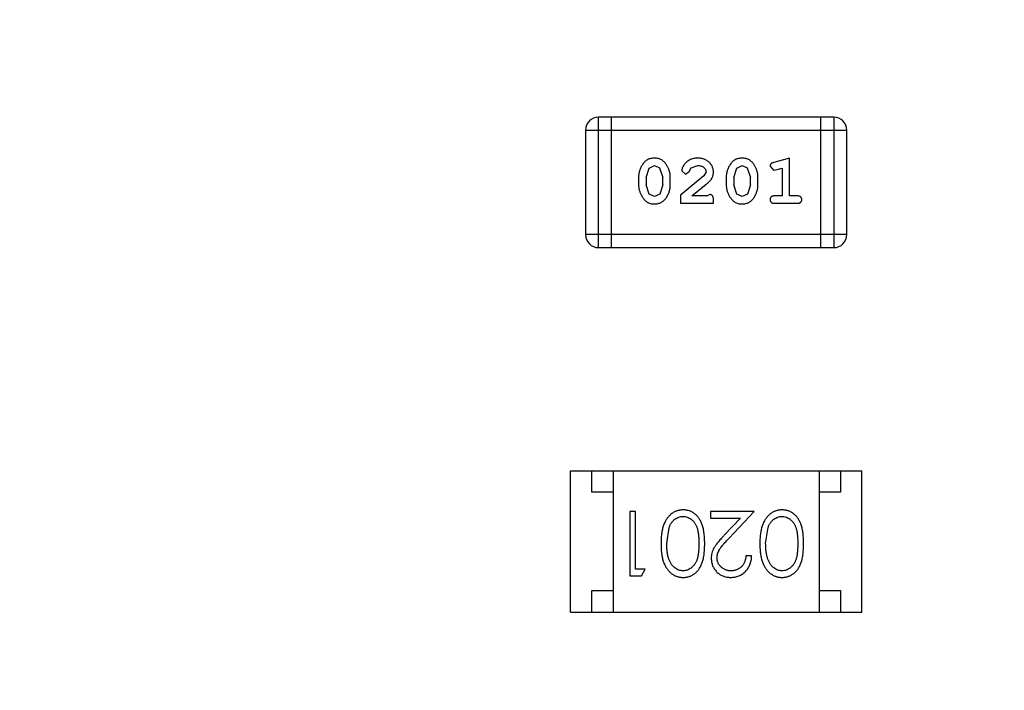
# Model space of a CAD drawing. Header units: inches. Extents: x 398 to 599, y 40 to 151.
# Tile 92 of 100: x 563.55 to 565.85, y 102.42 to 103.99. Entities that reach past the tile are written whole.
import ezdxf

# ---------------------------------------------------------------- set-up
doc = ezdxf.new("R2010")
doc.units = ezdxf.units.IN
doc.header["$LTSCALE"] = 1.21
doc.header["$MEASUREMENT"] = 0
doc.layers.get('0').update_dxf_attribs({"linetype": 'CONTINUOUS'})

msp = doc.modelspace()

# ---------------------------------------------------------------- linework, layer by layer
at = {"color": 7, "linetype": 'Continuous'}
for p, q in [((564.8985, 103.4563), (564.8985, 103.7611)), ((565.4471, 103.7611), (564.8985, 103.7611)), ((564.9289, 103.4563), (564.9289, 103.7611)), ((565.4166, 103.7611), (565.4166, 103.4563)), ((565.4471, 103.7611), (565.4471, 103.4563)), ((564.868, 103.7306), (564.868, 103.4868)), ((564.868, 103.7306), (565.4776, 103.7306)), ((565.4776, 103.4868), (565.4776, 103.7306)), ((565.3443, 103.6653), (565.3077, 103.6554)), ((565.3443, 103.5772), (565.3443, 103.6653)), ((565.0092, 103.6204), (565.0164, 103.6422)), ((565.0164, 103.6422), (565.0288, 103.648)), ((565.0288, 103.648), (565.0409, 103.6427)), ((565.0409, 103.6427), (565.0485, 103.6204)), ((565.1099, 103.6341), (565.1148, 103.6426)), ((565.1148, 103.6426), (565.1297, 103.648)), ((565.2137, 103.6204), (565.2209, 103.6422)), ((565.2209, 103.6422), (565.2333, 103.648)), ((565.2333, 103.648), (565.2454, 103.6427)), ((565.2454, 103.6427), (565.253, 103.6204)), ((565.2986, 103.6463), (565.3065, 103.637)), ((565.3119, 103.638), (565.3269, 103.6422)), ((565.3269, 103.6422), (565.3269, 103.5772)), ((564.9919, 103.6207), (564.9919, 103.6029)), ((565.0092, 103.6204), (565.0092, 103.6032)), ((565.0485, 103.6032), (565.0485, 103.6204)), ((565.0658, 103.6029), (565.0658, 103.6207)), ((565.1444, 103.6238), (565.0894, 103.5788)), ((565.0925, 103.636), (565.1014, 103.6276)), ((565.1014, 103.6276), (565.1099, 103.6341)), ((565.1492, 103.6335), (565.1444, 103.6238)), ((565.1964, 103.6207), (565.1964, 103.6029)), ((565.2137, 103.6204), (565.2137, 103.6032)), ((565.253, 103.6032), (565.253, 103.6204)), ((565.2703, 103.6029), (565.2703, 103.6207)), ((565.3065, 103.637), (565.3119, 103.638)), ((565.0168, 103.5809), (565.0092, 103.6032)), ((565.0485, 103.6032), (565.0412, 103.5814)), ((565.1161, 103.5772), (565.1497, 103.6043)), ((565.2213, 103.5809), (565.2137, 103.6032)), ((565.253, 103.6032), (565.2458, 103.5814)), ((565.029, 103.5756), (565.0168, 103.5809)), ((565.0412, 103.5814), (565.029, 103.5756)), ((565.0894, 103.5788), (565.0894, 103.5599)), ((565.1523, 103.5772), (565.1161, 103.5772)), ((565.1578, 103.5804), (565.1523, 103.5772)), ((565.2335, 103.5756), (565.2213, 103.5809)), ((565.2458, 103.5814), (565.2335, 103.5756)), ((565.3269, 103.5772), (565.3096, 103.5772)), ((565.3616, 103.5772), (565.3443, 103.5772)), ((565.0894, 103.5599), (565.1665, 103.5599)), ((565.1665, 103.5599), (565.1665, 103.5678)), ((565.3096, 103.5599), (565.3616, 103.5599)), ((565.4776, 103.4868), (564.868, 103.4868)), ((564.8985, 103.4563), (565.4471, 103.4563)), ((564.8328, 102.6054), (564.8328, 102.9354)), ((564.8328, 102.9354), (565.5128, 102.9354)), ((564.8828, 102.8854), (564.8828, 102.9354)), ((564.9328, 102.9354), (564.9328, 102.6054)), ((565.4128, 102.9354), (565.4128, 102.6054)), ((565.4628, 102.9354), (565.4628, 102.8854)), ((565.5128, 102.6054), (565.5128, 102.9354)), ((564.9328, 102.8854), (564.8828, 102.8854)), ((565.4628, 102.8854), (565.4128, 102.8854)), ((564.971, 102.8402), (564.971, 102.6902)), ((564.9845, 102.8402), (564.971, 102.8402)), ((564.9845, 102.7055), (564.9845, 102.8402)), ((565.1595, 102.8402), (565.1595, 102.8248)), ((565.2614, 102.8402), (565.1595, 102.8402)), ((565.2032, 102.7781), (565.2614, 102.8402)), ((565.1595, 102.8248), (565.2293, 102.8248)), ((565.2293, 102.8248), (565.1917, 102.7847)), ((565.0575, 102.7652), (565.0632, 102.8029)), ((565.2883, 102.7652), (565.294, 102.8029)), ((565.2556, 102.7363), (565.2422, 102.7363)), ((565.0075, 102.7055), (564.9845, 102.7055)), ((564.9987, 102.6902), (565.0075, 102.7055)), ((564.971, 102.6902), (564.9987, 102.6902)), ((564.8828, 102.6054), (564.8828, 102.6554)), ((564.8828, 102.6554), (564.9328, 102.6554)), ((565.4128, 102.6554), (565.4628, 102.6554)), ((565.4628, 102.6554), (565.4628, 102.6054)), ((564.8328, 102.6054), (565.5128, 102.6054))]:
    msp.add_line(p, q, dxfattribs=at)
for centre, radius, start, end in [((553.751, 92.925), 23, 281.22586, 258.77532), ((553.751, 92.925), 22.75, 294.44334, 241.13427), ((564.8985, 103.7306), 0.0305, 90, 180), ((565.4471, 103.7306), 0.0305, 0, 90), ((564.8985, 103.4868), 0.0305, 180, 270), ((565.4471, 103.4868), 0.0305, 270, 0)]:
    msp.add_arc(centre, radius, start, end, dxfattribs=at)
for points, knots in [([(565.0287, 103.6653), (565.0272, 103.6653), (565.0244, 103.6652), (565.0203, 103.6645), (565.0165, 103.6634), (565.0129, 103.6618), (565.0096, 103.6597), (565.0066, 103.6572), (565.0038, 103.6542), (565.0013, 103.6508), (564.9991, 103.6473), (564.9972, 103.6436), (564.9955, 103.6399), (564.9942, 103.6361), (564.9931, 103.6323), (564.9924, 103.6285), (564.9919, 103.6246), (564.9919, 103.622), (564.9919, 103.6207)], [0, 0, 0, 0, 0.06692, 0.130834, 0.19258, 0.252759, 0.312631, 0.373411, 0.436359, 0.501894, 0.568244, 0.632472, 0.69556, 0.757163, 0.818592, 0.878885, 0.939235, 1, 1, 1, 1]), ([(565.0658, 103.6207), (565.0658, 103.6218), (565.0657, 103.6239), (565.0655, 103.6271), (565.0649, 103.6302), (565.0642, 103.6333), (565.0633, 103.6364), (565.0622, 103.6394), (565.0609, 103.6424), (565.0594, 103.6453), (565.0578, 103.648), (565.0562, 103.6505), (565.0545, 103.6529), (565.0529, 103.655), (565.0512, 103.6568), (565.0494, 103.6585), (565.0477, 103.6599), (565.0453, 103.6615), (565.0422, 103.6631), (565.038, 103.6644), (565.0335, 103.6652), (565.0303, 103.6653), (565.0287, 103.6653)], [0, 0, 0, 0, 0.049855, 0.099516, 0.148482, 0.19758, 0.246804, 0.296268, 0.346517, 0.397047, 0.446826, 0.49336, 0.537801, 0.579207, 0.617974, 0.654833, 0.689171, 0.722088, 0.786392, 0.853518, 0.924186, 1, 1, 1, 1]), ([(565.1298, 103.6653), (565.1281, 103.6653), (565.1248, 103.6651), (565.1198, 103.6643), (565.1151, 103.6628), (565.1106, 103.6609), (565.1064, 103.6584), (565.1028, 103.6556), (565.0996, 103.6523), (565.0971, 103.6487), (565.0952, 103.6452), (565.0937, 103.6419), (565.0928, 103.6388), (565.0926, 103.6369), (565.0925, 103.636)], [0, 0, 0, 0, 0.098286, 0.193983, 0.289056, 0.384352, 0.477435, 0.566197, 0.652355, 0.737986, 0.818188, 0.887401, 0.94802, 1, 1, 1, 1]), ([(565.1665, 103.6325), (565.1664, 103.6337), (565.1664, 103.6359), (565.1659, 103.6391), (565.1651, 103.6422), (565.164, 103.6452), (565.1625, 103.648), (565.1607, 103.6507), (565.1586, 103.6533), (565.1562, 103.6558), (565.1536, 103.658), (565.1507, 103.66), (565.1477, 103.6616), (565.1445, 103.663), (565.141, 103.664), (565.1375, 103.6648), (565.1337, 103.6652), (565.1311, 103.6653), (565.1298, 103.6653)], [0, 0, 0, 0, 0.060981, 0.120256, 0.178148, 0.236115, 0.293993, 0.352864, 0.413358, 0.476056, 0.539296, 0.602396, 0.665116, 0.728325, 0.792919, 0.859317, 0.928302, 1, 1, 1, 1]), ([(565.2332, 103.6653), (565.2317, 103.6653), (565.2289, 103.6652), (565.2248, 103.6645), (565.221, 103.6634), (565.2174, 103.6618), (565.2141, 103.6597), (565.2111, 103.6572), (565.2083, 103.6542), (565.2058, 103.6508), (565.2036, 103.6473), (565.2017, 103.6436), (565.2, 103.6399), (565.1987, 103.6361), (565.1977, 103.6323), (565.1969, 103.6285), (565.1965, 103.6246), (565.1964, 103.622), (565.1964, 103.6207)], [0, 0, 0, 0, 0.06692, 0.130834, 0.19258, 0.252759, 0.312631, 0.373411, 0.436359, 0.501894, 0.568244, 0.632472, 0.69556, 0.757163, 0.818592, 0.878885, 0.939235, 1, 1, 1, 1]), ([(565.2703, 103.6207), (565.2703, 103.6218), (565.2703, 103.6239), (565.27, 103.6271), (565.2694, 103.6302), (565.2688, 103.6333), (565.2678, 103.6364), (565.2667, 103.6394), (565.2654, 103.6424), (565.2639, 103.6453), (565.2623, 103.648), (565.2607, 103.6505), (565.259, 103.6529), (565.2574, 103.655), (565.2557, 103.6568), (565.254, 103.6585), (565.2522, 103.6599), (565.2499, 103.6615), (565.2467, 103.6631), (565.2425, 103.6644), (565.238, 103.6652), (565.2348, 103.6653), (565.2332, 103.6653)], [0, 0, 0, 0, 0.049855, 0.099516, 0.148482, 0.19758, 0.246804, 0.296268, 0.346517, 0.397047, 0.446826, 0.49336, 0.537801, 0.579207, 0.617974, 0.654833, 0.689171, 0.722088, 0.786392, 0.853518, 0.924186, 1, 1, 1, 1]), ([(565.1297, 103.648), (565.1311, 103.648), (565.1338, 103.6479), (565.1376, 103.647), (565.141, 103.6457), (565.1439, 103.6437), (565.1462, 103.6415), (565.1479, 103.639), (565.149, 103.6363), (565.1491, 103.6344), (565.1492, 103.6335)], [0, 0, 0, 0, 0.156344, 0.299348, 0.4327, 0.561, 0.682299, 0.791883, 0.89611, 1, 1, 1, 1]), ([(565.3077, 103.6554), (565.3068, 103.6552), (565.3053, 103.6547), (565.3032, 103.6539), (565.3016, 103.6529), (565.3004, 103.6519), (565.2996, 103.6507), (565.299, 103.6494), (565.2987, 103.6479), (565.2986, 103.6468), (565.2986, 103.6463)], [0, 0, 0, 0, 0.187321, 0.344927, 0.475328, 0.579604, 0.674244, 0.773631, 0.882025, 1, 1, 1, 1]), ([(565.1497, 103.6043), (565.1506, 103.605), (565.1523, 103.6065), (565.1547, 103.6087), (565.1568, 103.6108), (565.1586, 103.6128), (565.1603, 103.6147), (565.1616, 103.6165), (565.1627, 103.6181), (565.1638, 103.6202), (565.1649, 103.6227), (565.1658, 103.6259), (565.1664, 103.6292), (565.1665, 103.6314), (565.1665, 103.6325)], [0, 0, 0, 0, 0.103002, 0.197728, 0.285279, 0.365235, 0.437224, 0.502446, 0.560545, 0.611446, 0.707576, 0.80349, 0.900532, 1, 1, 1, 1]), ([(564.9919, 103.6029), (564.9919, 103.6019), (564.9919, 103.5997), (564.9922, 103.5966), (564.9927, 103.5934), (564.9934, 103.5903), (564.9943, 103.5873), (564.9954, 103.5843), (564.9967, 103.5813), (564.9982, 103.5785), (564.9997, 103.5757), (565.0014, 103.5732), (565.003, 103.5709), (565.0046, 103.5688), (565.0063, 103.5669), (565.008, 103.5652), (565.0098, 103.5638), (565.0121, 103.5622), (565.0153, 103.5606), (565.0195, 103.5593), (565.0241, 103.5585), (565.0273, 103.5584), (565.0289, 103.5583)], [0, 0, 0, 0, 0.049886, 0.09882, 0.148132, 0.19689, 0.246038, 0.295176, 0.345305, 0.395692, 0.445312, 0.491875, 0.535813, 0.577009, 0.616081, 0.652689, 0.687585, 0.720206, 0.785062, 0.85223, 0.923759, 1, 1, 1, 1]), ([(565.0289, 103.5583), (565.0304, 103.5584), (565.0332, 103.5584), (565.0373, 103.5592), (565.0411, 103.5603), (565.0447, 103.5619), (565.048, 103.5639), (565.051, 103.5664), (565.0538, 103.5694), (565.0563, 103.5727), (565.0585, 103.5763), (565.0605, 103.58), (565.0621, 103.5837), (565.0635, 103.5875), (565.0645, 103.5913), (565.0653, 103.5951), (565.0657, 103.599), (565.0658, 103.6016), (565.0658, 103.6029)], [0, 0, 0, 0, 0.067217, 0.131051, 0.19272, 0.252824, 0.312745, 0.373449, 0.436041, 0.501494, 0.567761, 0.632087, 0.695096, 0.757109, 0.817993, 0.878657, 0.939311, 1, 1, 1, 1]), ([(565.1964, 103.6029), (565.1964, 103.6019), (565.1964, 103.5997), (565.1967, 103.5966), (565.1972, 103.5934), (565.1979, 103.5903), (565.1988, 103.5873), (565.1999, 103.5843), (565.2012, 103.5813), (565.2027, 103.5785), (565.2042, 103.5757), (565.2059, 103.5732), (565.2075, 103.5709), (565.2092, 103.5688), (565.2109, 103.5669), (565.2125, 103.5652), (565.2143, 103.5638), (565.2167, 103.5622), (565.2198, 103.5606), (565.224, 103.5593), (565.2286, 103.5585), (565.2318, 103.5584), (565.2334, 103.5583)], [0, 0, 0, 0, 0.049886, 0.09882, 0.148132, 0.19689, 0.246038, 0.295176, 0.345305, 0.395692, 0.445312, 0.491875, 0.535813, 0.577009, 0.616081, 0.652689, 0.687585, 0.720206, 0.785062, 0.85223, 0.923759, 1, 1, 1, 1]), ([(565.2334, 103.5583), (565.2349, 103.5584), (565.2377, 103.5584), (565.2418, 103.5592), (565.2456, 103.5603), (565.2492, 103.5619), (565.2525, 103.5639), (565.2556, 103.5664), (565.2584, 103.5694), (565.2608, 103.5727), (565.263, 103.5763), (565.265, 103.58), (565.2666, 103.5837), (565.268, 103.5875), (565.269, 103.5913), (565.2698, 103.5951), (565.2702, 103.599), (565.2703, 103.6016), (565.2703, 103.6029)], [0, 0, 0, 0, 0.067217, 0.131051, 0.19272, 0.252824, 0.312745, 0.373449, 0.436041, 0.501494, 0.567761, 0.632087, 0.695096, 0.757109, 0.817993, 0.878657, 0.939311, 1, 1, 1, 1]), ([(565.1665, 103.5678), (565.1665, 103.5688), (565.1664, 103.5708), (565.166, 103.5735), (565.1653, 103.5758), (565.1642, 103.5775), (565.1629, 103.5788), (565.1614, 103.5797), (565.1597, 103.5803), (565.1585, 103.5803), (565.1578, 103.5804)], [0, 0, 0, 0, 0.1844, 0.34094, 0.473574, 0.586824, 0.690029, 0.789175, 0.890445, 1, 1, 1, 1]), ([(565.3096, 103.5772), (565.3087, 103.5772), (565.3071, 103.5771), (565.3047, 103.5767), (565.3028, 103.5759), (565.3012, 103.5749), (565.3001, 103.5735), (565.2992, 103.572), (565.2987, 103.5704), (565.2987, 103.5692), (565.2986, 103.5686)], [0, 0, 0, 0, 0.169102, 0.317658, 0.446239, 0.563118, 0.671828, 0.776546, 0.884858, 1, 1, 1, 1]), ([(565.3726, 103.5686), (565.3725, 103.5692), (565.3725, 103.5704), (565.372, 103.572), (565.3711, 103.5735), (565.37, 103.5749), (565.3684, 103.5759), (565.3665, 103.5767), (565.3641, 103.5771), (565.3625, 103.5772), (565.3616, 103.5772)], [0, 0, 0, 0, 0.11517, 0.223509, 0.328254, 0.438012, 0.553651, 0.682263, 0.830856, 1, 1, 1, 1]), ([(565.2986, 103.5686), (565.2987, 103.5679), (565.2987, 103.5668), (565.2992, 103.5651), (565.3001, 103.5636), (565.3012, 103.5622), (565.3028, 103.5612), (565.3047, 103.5604), (565.3071, 103.56), (565.3087, 103.5599), (565.3096, 103.5599)], [0, 0, 0, 0, 0.115051, 0.223278, 0.329269, 0.437893, 0.554681, 0.682591, 0.83103, 1, 1, 1, 1]), ([(565.3616, 103.5599), (565.3625, 103.5599), (565.3641, 103.56), (565.3665, 103.5604), (565.3684, 103.5612), (565.37, 103.5622), (565.3711, 103.5636), (565.372, 103.5651), (565.3725, 103.5668), (565.3725, 103.5679), (565.3726, 103.5686)], [0, 0, 0, 0, 0.169012, 0.317488, 0.445429, 0.560977, 0.67065, 0.776666, 0.88492, 1, 1, 1, 1]), ([(565.0959, 102.844), (565.0947, 102.844), (565.0923, 102.8439), (565.0888, 102.8435), (565.0853, 102.8428), (565.082, 102.8419), (565.0787, 102.8407), (565.0755, 102.8393), (565.0725, 102.8375), (565.0694, 102.8355), (565.0665, 102.8333), (565.0638, 102.8307), (565.0612, 102.828), (565.0588, 102.8249), (565.0566, 102.8216), (565.0545, 102.818), (565.0526, 102.8142), (565.0508, 102.8102), (565.0492, 102.8058), (565.0478, 102.801), (565.0467, 102.7959), (565.0457, 102.7905), (565.045, 102.7847), (565.0445, 102.7785), (565.0442, 102.772), (565.0441, 102.7675), (565.0441, 102.7652)], [0, 0, 0, 0, 0.033824, 0.067298, 0.10028, 0.133019, 0.165736, 0.198792, 0.232372, 0.266409, 0.301016, 0.336196, 0.371972, 0.408574, 0.446394, 0.485225, 0.525372, 0.567224, 0.611081, 0.65775, 0.70702, 0.759235, 0.814484, 0.873227, 0.934937, 1, 1, 1, 1]), ([(565.146, 102.7652), (565.146, 102.7676), (565.146, 102.7722), (565.1457, 102.779), (565.1452, 102.7854), (565.1444, 102.7913), (565.1435, 102.7968), (565.1425, 102.802), (565.1412, 102.8067), (565.1397, 102.811), (565.138, 102.815), (565.1361, 102.8188), (565.1341, 102.8222), (565.1319, 102.8254), (565.1296, 102.8284), (565.1271, 102.8311), (565.1245, 102.8336), (565.1217, 102.8358), (565.1188, 102.8377), (565.1157, 102.8394), (565.1127, 102.8408), (565.1095, 102.842), (565.1062, 102.8429), (565.1028, 102.8435), (565.0994, 102.8439), (565.097, 102.844), (565.0959, 102.844)], [0, 0, 0, 0, 0.068113, 0.132564, 0.193427, 0.250218, 0.303569, 0.353576, 0.400235, 0.443586, 0.484619, 0.524292, 0.56238, 0.599049, 0.63494, 0.669782, 0.704009, 0.737842, 0.771098, 0.803896, 0.836415, 0.868639, 0.900715, 0.933378, 0.966213, 1, 1, 1, 1]), ([(565.3266, 102.844), (565.3254, 102.844), (565.3231, 102.8439), (565.3195, 102.8435), (565.3161, 102.8428), (565.3128, 102.8419), (565.3095, 102.8407), (565.3063, 102.8393), (565.3032, 102.8375), (565.3002, 102.8355), (565.2973, 102.8333), (565.2946, 102.8307), (565.292, 102.828), (565.2896, 102.8249), (565.2873, 102.8216), (565.2853, 102.818), (565.2833, 102.8142), (565.2816, 102.8102), (565.2799, 102.8058), (565.2786, 102.801), (565.2774, 102.7959), (565.2765, 102.7905), (565.2758, 102.7847), (565.2752, 102.7785), (565.2749, 102.772), (565.2749, 102.7675), (565.2749, 102.7652)], [0, 0, 0, 0, 0.033824, 0.067298, 0.10028, 0.133019, 0.165736, 0.198792, 0.232372, 0.266409, 0.301016, 0.336196, 0.371972, 0.408574, 0.446394, 0.485225, 0.525372, 0.567224, 0.611081, 0.65775, 0.70702, 0.759235, 0.814484, 0.873227, 0.934937, 1, 1, 1, 1]), ([(565.3768, 102.7652), (565.3768, 102.7676), (565.3767, 102.7722), (565.3764, 102.779), (565.3759, 102.7854), (565.3752, 102.7913), (565.3743, 102.7968), (565.3733, 102.802), (565.3719, 102.8067), (565.3704, 102.811), (565.3687, 102.815), (565.3669, 102.8188), (565.3649, 102.8222), (565.3627, 102.8254), (565.3604, 102.8284), (565.3579, 102.8311), (565.3552, 102.8336), (565.3525, 102.8358), (565.3495, 102.8377), (565.3465, 102.8394), (565.3434, 102.8408), (565.3402, 102.842), (565.337, 102.8429), (565.3336, 102.8435), (565.3301, 102.8439), (565.3278, 102.844), (565.3266, 102.844)], [0, 0, 0, 0, 0.068113, 0.132564, 0.193427, 0.250218, 0.303569, 0.353576, 0.400235, 0.443586, 0.484619, 0.524292, 0.56238, 0.599049, 0.63494, 0.669782, 0.704009, 0.737842, 0.771098, 0.803896, 0.836415, 0.868639, 0.900715, 0.933378, 0.966213, 1, 1, 1, 1]), ([(565.0632, 102.8029), (565.0636, 102.8039), (565.0644, 102.806), (565.0657, 102.8089), (565.0672, 102.8116), (565.0688, 102.8141), (565.0705, 102.8164), (565.0724, 102.8186), (565.0744, 102.8205), (565.0772, 102.8227), (565.0809, 102.8251), (565.0856, 102.8271), (565.0904, 102.8284), (565.0937, 102.8285), (565.0954, 102.8286)], [0, 0, 0, 0, 0.075949, 0.148549, 0.218996, 0.286119, 0.351826, 0.416074, 0.478265, 0.540325, 0.660405, 0.774606, 0.887187, 1, 1, 1, 1]), ([(565.0954, 102.8286), (565.0971, 102.8285), (565.1004, 102.8284), (565.1052, 102.8271), (565.11, 102.825), (565.1137, 102.8226), (565.1166, 102.8203), (565.1187, 102.8184), (565.1205, 102.8162), (565.1223, 102.8139), (565.1239, 102.8114), (565.1254, 102.8087), (565.1268, 102.8058), (565.128, 102.8027), (565.1291, 102.7993), (565.13, 102.7955), (565.1308, 102.7914), (565.1315, 102.7869), (565.1319, 102.782), (565.1323, 102.7767), (565.1325, 102.771), (565.1325, 102.7672), (565.1325, 102.7652)], [0, 0, 0, 0, 0.060034, 0.120278, 0.182348, 0.247919, 0.281641, 0.315701, 0.350322, 0.385703, 0.421819, 0.459196, 0.497866, 0.538301, 0.58121, 0.628183, 0.679403, 0.734699, 0.794074, 0.858416, 0.927049, 1, 1, 1, 1]), ([(565.294, 102.8029), (565.2944, 102.8039), (565.2951, 102.806), (565.2965, 102.8089), (565.2979, 102.8116), (565.2995, 102.8141), (565.3013, 102.8164), (565.3031, 102.8186), (565.3051, 102.8205), (565.308, 102.8227), (565.3116, 102.8251), (565.3164, 102.8271), (565.3212, 102.8284), (565.3245, 102.8285), (565.3262, 102.8286)], [0, 0, 0, 0, 0.075949, 0.148549, 0.218996, 0.286119, 0.351826, 0.416074, 0.478265, 0.540325, 0.660405, 0.774606, 0.887187, 1, 1, 1, 1]), ([(565.3262, 102.8286), (565.3278, 102.8285), (565.3311, 102.8284), (565.336, 102.8271), (565.3407, 102.825), (565.3445, 102.8226), (565.3474, 102.8203), (565.3494, 102.8184), (565.3513, 102.8162), (565.3531, 102.8139), (565.3547, 102.8114), (565.3562, 102.8087), (565.3575, 102.8058), (565.3588, 102.8027), (565.3599, 102.7993), (565.3608, 102.7955), (565.3616, 102.7914), (565.3622, 102.7869), (565.3627, 102.782), (565.363, 102.7767), (565.3633, 102.771), (565.3633, 102.7672), (565.3633, 102.7652)], [0, 0, 0, 0, 0.060034, 0.120278, 0.182348, 0.247919, 0.281641, 0.315701, 0.350322, 0.385703, 0.421819, 0.459196, 0.497866, 0.538301, 0.58121, 0.628183, 0.679403, 0.734699, 0.794074, 0.858416, 0.927049, 1, 1, 1, 1]), ([(565.1917, 102.7847), (565.1903, 102.7832), (565.1875, 102.7802), (565.1836, 102.7759), (565.18, 102.7717), (565.1768, 102.7678), (565.174, 102.7642), (565.1715, 102.7608), (565.1694, 102.7577), (565.1671, 102.7539), (565.1648, 102.7491), (565.1628, 102.7432), (565.1616, 102.7371), (565.1615, 102.733), (565.1614, 102.7309)], [0, 0, 0, 0, 0.09953, 0.192079, 0.277712, 0.357454, 0.429648, 0.495771, 0.555538, 0.608657, 0.707578, 0.804328, 0.901298, 1, 1, 1, 1]), ([(565.1749, 102.7321), (565.1749, 102.7337), (565.175, 102.737), (565.1761, 102.7418), (565.1778, 102.7464), (565.1798, 102.7502), (565.1818, 102.7533), (565.1837, 102.756), (565.186, 102.7589), (565.1887, 102.7622), (565.1918, 102.7658), (565.1952, 102.7696), (565.1991, 102.7738), (565.2018, 102.7766), (565.2032, 102.7781)], [0, 0, 0, 0, 0.088014, 0.174976, 0.2638, 0.355443, 0.406413, 0.465519, 0.533076, 0.609353, 0.693899, 0.787171, 0.889197, 1, 1, 1, 1]), ([(565.0441, 102.7652), (565.0441, 102.7629), (565.0442, 102.7584), (565.0445, 102.7519), (565.045, 102.7456), (565.0457, 102.7398), (565.0467, 102.7343), (565.0479, 102.7292), (565.0493, 102.7245), (565.0509, 102.72), (565.0527, 102.716), (565.0546, 102.7121), (565.0567, 102.7086), (565.0589, 102.7052), (565.0614, 102.7022), (565.0639, 102.6994), (565.0667, 102.6969), (565.0695, 102.6947), (565.0725, 102.6927), (565.0756, 102.691), (565.0788, 102.6895), (565.082, 102.6884), (565.0854, 102.6874), (565.0888, 102.6868), (565.0923, 102.6864), (565.0947, 102.6863), (565.0959, 102.6863)], [0, 0, 0, 0, 0.065278, 0.127205, 0.186168, 0.241675, 0.294115, 0.343609, 0.390387, 0.434463, 0.476646, 0.517002, 0.555936, 0.593716, 0.630057, 0.665601, 0.700745, 0.734917, 0.768681, 0.802087, 0.834849, 0.867433, 0.900138, 0.932806, 0.966212, 1, 1, 1, 1]), ([(565.0954, 102.7017), (565.0938, 102.7018), (565.0905, 102.702), (565.0856, 102.7032), (565.081, 102.7053), (565.0772, 102.7077), (565.0744, 102.71), (565.0723, 102.712), (565.0704, 102.7142), (565.0686, 102.7167), (565.0669, 102.7194), (565.0653, 102.7223), (565.0639, 102.7255), (565.0625, 102.7289), (565.0614, 102.7326), (565.0603, 102.7365), (565.0595, 102.7407), (565.0588, 102.7451), (565.0583, 102.7498), (565.0578, 102.7547), (565.0576, 102.7598), (565.0576, 102.7633), (565.0575, 102.7652)], [0, 0, 0, 0, 0.059689, 0.119507, 0.181075, 0.246162, 0.279894, 0.314468, 0.350403, 0.387474, 0.426147, 0.466624, 0.508745, 0.553328, 0.600058, 0.649177, 0.700552, 0.754894, 0.811825, 0.871514, 0.934319, 1, 1, 1, 1]), ([(565.1325, 102.7652), (565.1325, 102.7631), (565.1325, 102.7592), (565.1323, 102.7536), (565.1319, 102.7483), (565.1314, 102.7434), (565.1308, 102.7389), (565.13, 102.7347), (565.1291, 102.731), (565.128, 102.7276), (565.1267, 102.7244), (565.1254, 102.7215), (565.1239, 102.7188), (565.1223, 102.7163), (565.1205, 102.714), (565.1186, 102.7119), (565.1166, 102.7099), (565.1137, 102.7077), (565.11, 102.7053), (565.1053, 102.7032), (565.1004, 102.702), (565.0971, 102.7018), (565.0954, 102.7017)], [0, 0, 0, 0, 0.073302, 0.142286, 0.206253, 0.266017, 0.321612, 0.372532, 0.419497, 0.462398, 0.502825, 0.541489, 0.579034, 0.615143, 0.650298, 0.684912, 0.718701, 0.752189, 0.817245, 0.879117, 0.939613, 1, 1, 1, 1]), ([(565.0959, 102.6863), (565.097, 102.6863), (565.0994, 102.6864), (565.1028, 102.6868), (565.1062, 102.6874), (565.1095, 102.6884), (565.1127, 102.6895), (565.1158, 102.691), (565.1189, 102.6927), (565.1218, 102.6947), (565.1246, 102.6969), (565.1273, 102.6993), (565.1297, 102.702), (565.1321, 102.705), (565.1342, 102.7082), (565.1363, 102.7117), (565.1381, 102.7154), (565.1397, 102.7193), (565.1412, 102.7236), (565.1425, 102.7283), (565.1436, 102.7334), (565.1445, 102.739), (565.1452, 102.7449), (565.1457, 102.7513), (565.146, 102.7581), (565.146, 102.7628), (565.146, 102.7652)], [0, 0, 0, 0, 0.033742, 0.066533, 0.099153, 0.13154, 0.164087, 0.196563, 0.229707, 0.263315, 0.297504, 0.331686, 0.366482, 0.4021, 0.438958, 0.476748, 0.515985, 0.556589, 0.599519, 0.645765, 0.695487, 0.748721, 0.805687, 0.866754, 0.931405, 1, 1, 1, 1]), ([(565.2749, 102.7652), (565.2749, 102.7629), (565.2749, 102.7584), (565.2752, 102.7519), (565.2758, 102.7456), (565.2765, 102.7398), (565.2775, 102.7343), (565.2786, 102.7292), (565.28, 102.7245), (565.2816, 102.72), (565.2835, 102.716), (565.2854, 102.7121), (565.2875, 102.7086), (565.2897, 102.7052), (565.2921, 102.7022), (565.2947, 102.6994), (565.2974, 102.6969), (565.3003, 102.6947), (565.3033, 102.6927), (565.3064, 102.691), (565.3095, 102.6895), (565.3128, 102.6884), (565.3161, 102.6874), (565.3196, 102.6868), (565.3231, 102.6864), (565.3254, 102.6863), (565.3266, 102.6863)], [0, 0, 0, 0, 0.065278, 0.127205, 0.186168, 0.241675, 0.294115, 0.343609, 0.390387, 0.434463, 0.476646, 0.517002, 0.555936, 0.593716, 0.630057, 0.665601, 0.700745, 0.734917, 0.768681, 0.802087, 0.834849, 0.867433, 0.900138, 0.932806, 0.966212, 1, 1, 1, 1]), ([(565.3262, 102.7017), (565.3245, 102.7018), (565.3213, 102.702), (565.3164, 102.7032), (565.3117, 102.7053), (565.308, 102.7077), (565.3051, 102.71), (565.3031, 102.712), (565.3011, 102.7142), (565.2993, 102.7167), (565.2976, 102.7194), (565.2961, 102.7223), (565.2946, 102.7255), (565.2933, 102.7289), (565.2922, 102.7326), (565.2911, 102.7365), (565.2903, 102.7407), (565.2895, 102.7451), (565.289, 102.7498), (565.2886, 102.7547), (565.2884, 102.7598), (565.2883, 102.7633), (565.2883, 102.7652)], [0, 0, 0, 0, 0.059689, 0.119507, 0.181075, 0.246162, 0.279894, 0.314468, 0.350403, 0.387474, 0.426147, 0.466624, 0.508745, 0.553328, 0.600058, 0.649177, 0.700552, 0.754894, 0.811825, 0.871514, 0.934319, 1, 1, 1, 1]), ([(565.3633, 102.7652), (565.3633, 102.7631), (565.3633, 102.7592), (565.363, 102.7536), (565.3627, 102.7483), (565.3622, 102.7434), (565.3616, 102.7389), (565.3608, 102.7347), (565.3598, 102.731), (565.3588, 102.7276), (565.3575, 102.7244), (565.3562, 102.7215), (565.3547, 102.7188), (565.353, 102.7163), (565.3513, 102.714), (565.3494, 102.7119), (565.3474, 102.7099), (565.3445, 102.7077), (565.3408, 102.7053), (565.3361, 102.7032), (565.3312, 102.702), (565.3278, 102.7018), (565.3262, 102.7017)], [0, 0, 0, 0, 0.073302, 0.142286, 0.206253, 0.266017, 0.321612, 0.372532, 0.419497, 0.462398, 0.502825, 0.541489, 0.579034, 0.615143, 0.650298, 0.684912, 0.718701, 0.752189, 0.817245, 0.879117, 0.939613, 1, 1, 1, 1]), ([(565.3266, 102.6863), (565.3278, 102.6863), (565.3301, 102.6864), (565.3336, 102.6868), (565.337, 102.6874), (565.3403, 102.6884), (565.3435, 102.6895), (565.3466, 102.691), (565.3496, 102.6927), (565.3526, 102.6947), (565.3554, 102.6969), (565.3581, 102.6993), (565.3605, 102.702), (565.3628, 102.705), (565.365, 102.7082), (565.367, 102.7117), (565.3688, 102.7154), (565.3705, 102.7193), (565.372, 102.7236), (565.3733, 102.7283), (565.3744, 102.7334), (565.3752, 102.739), (565.3759, 102.7449), (565.3764, 102.7513), (565.3767, 102.7581), (565.3768, 102.7628), (565.3768, 102.7652)], [0, 0, 0, 0, 0.033742, 0.066533, 0.099153, 0.13154, 0.164087, 0.196563, 0.229707, 0.263315, 0.297504, 0.331686, 0.366482, 0.4021, 0.438958, 0.476748, 0.515985, 0.556589, 0.599519, 0.645765, 0.695487, 0.748721, 0.805687, 0.866754, 0.931405, 1, 1, 1, 1]), ([(565.1614, 102.7309), (565.1614, 102.7294), (565.1615, 102.7265), (565.1621, 102.7222), (565.1631, 102.718), (565.1644, 102.714), (565.1662, 102.7102), (565.1684, 102.7065), (565.171, 102.7029), (565.1739, 102.6995), (565.1771, 102.6964), (565.1806, 102.6937), (565.1844, 102.6914), (565.1884, 102.6895), (565.1926, 102.6881), (565.1971, 102.6871), (565.2018, 102.6864), (565.2051, 102.6863), (565.2067, 102.6863)], [0, 0, 0, 0, 0.06271, 0.123347, 0.183401, 0.242828, 0.302097, 0.36242, 0.423725, 0.487032, 0.550491, 0.612709, 0.674265, 0.73617, 0.799211, 0.863483, 0.930525, 1, 1, 1, 1]), ([(565.2074, 102.7017), (565.2063, 102.7017), (565.2041, 102.7018), (565.2008, 102.7022), (565.1977, 102.7029), (565.1948, 102.7039), (565.1919, 102.7052), (565.1892, 102.7067), (565.1867, 102.7086), (565.1843, 102.7106), (565.1821, 102.7129), (565.1802, 102.7153), (565.1785, 102.7179), (565.1772, 102.7205), (565.1761, 102.7232), (565.1754, 102.7261), (565.1749, 102.7291), (565.1749, 102.7311), (565.1749, 102.7321)], [0, 0, 0, 0, 0.068027, 0.133505, 0.19695, 0.26027, 0.322741, 0.384982, 0.448465, 0.513424, 0.578224, 0.640011, 0.700094, 0.760067, 0.819012, 0.877878, 0.938035, 1, 1, 1, 1]), ([(565.2067, 102.6863), (565.2084, 102.6863), (565.2117, 102.6864), (565.2165, 102.6871), (565.2211, 102.6882), (565.2256, 102.6897), (565.2298, 102.6917), (565.2338, 102.6942), (565.2376, 102.697), (565.2412, 102.7003), (565.2444, 102.7039), (565.2473, 102.7078), (565.2497, 102.712), (565.2518, 102.7164), (565.2534, 102.721), (565.2546, 102.7259), (565.2554, 102.731), (565.2555, 102.7345), (565.2556, 102.7363)], [0, 0, 0, 0, 0.06445, 0.126725, 0.187421, 0.247417, 0.306749, 0.366595, 0.427749, 0.490235, 0.553031, 0.614805, 0.676505, 0.738096, 0.801021, 0.864897, 0.931209, 1, 1, 1, 1]), ([(565.2422, 102.7363), (565.242, 102.735), (565.2418, 102.7324), (565.241, 102.7286), (565.2401, 102.725), (565.2389, 102.7217), (565.2374, 102.7186), (565.2356, 102.7158), (565.2336, 102.7131), (565.2314, 102.7108), (565.2289, 102.7086), (565.2263, 102.7068), (565.2235, 102.7052), (565.2206, 102.7039), (565.2175, 102.7029), (565.2143, 102.7022), (565.2109, 102.7018), (565.2086, 102.7017), (565.2074, 102.7017)], [0, 0, 0, 0, 0.073648, 0.143686, 0.210962, 0.275557, 0.338064, 0.399311, 0.4594, 0.51934, 0.579024, 0.637809, 0.695959, 0.754122, 0.813113, 0.873453, 0.935561, 1, 1, 1, 1])]:
    msp.add_open_spline(points, degree=3, knots=knots, dxfattribs=at)

doc.saveas('drawing.dxf')
